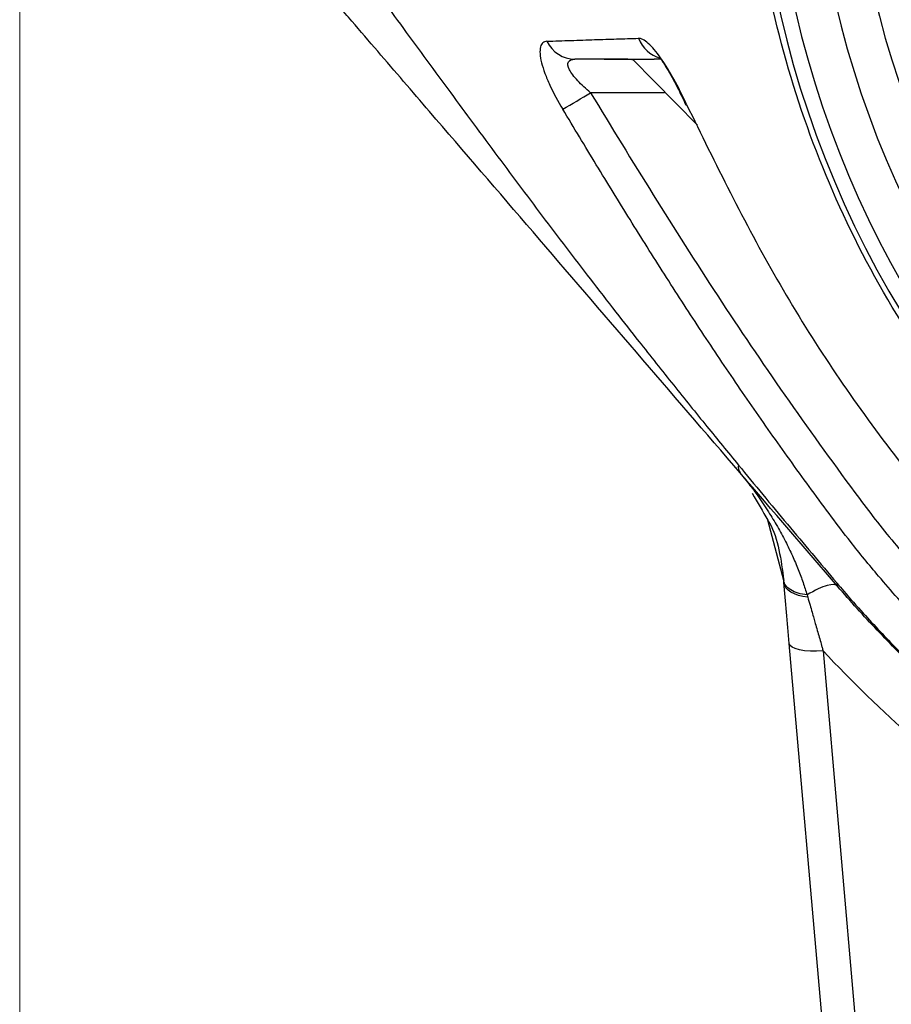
# Model space of a CAD drawing. Header units: millimetres. Extents: x 5 to 597, y 5 to 415.
# Tile 21 of 136: x 242 to 247, y 306 to 312. Entities that reach past the tile are written whole.
import ezdxf

# ---------------------------------------------------------------- set-up
doc = ezdxf.new("R2010")
doc.units = ezdxf.units.MM
doc.styles.add('SLDTEXTSTYLE0', font='ARIAL.TTF', dxfattribs={"width": 0.948})
doc.dimstyles.new('SLDDIMSTYLE5', dxfattribs={"dimtxt": 2.5, "dimasz": 2.5, "dimexe": 0, "dimexo": 0.0625, "dimtad": 1, "dimdec": 0, "dimlfac": 5, "dimrnd": 1e-09, "dimzin": 12, "dimdsep": 46, "dimtxsty": 'SLDTEXTSTYLE0', "dimsah": 1, "dimcen": 0.09, "dimadec": 0, "dimazin": 3, "dimtfac": 1, "dimtdec": 0, "dimtofl": 0, "dimtmove": 0, "dimatfit": 3, "dimfxl": 1, "dimfrac": 2, "dimtolj": 1, "dimtzin": 12, "dimarcsym": 0})

# ---------------------------------------------------------------- blocks, each defined once
blk = doc.blocks.new('_D_6')
at = {"color": 7, "linetype": 'Continuous', "lineweight": 0}
for p, q in [((242.0878, 322.1208), (242.0878, 294.7191)), ((262.6454, 322.1208), (262.6454, 314.1311)), ((262.6454, 312.6071), (262.6454, 303.9311)), ((262.6454, 302.4071), (262.6454, 294.7191)), ((262.6454, 295.7191), (242.0878, 295.7191))]:
    blk.add_line(p, q, dxfattribs=at)
at = {"color": 7, "linetype": 'Continuous', "lineweight": 18}
for points in [[(242.0878, 295.7191), (244.5878, 295.4091), (244.5878, 296.0291)], [(262.6454, 295.7191), (260.1454, 296.0291), (260.1454, 295.4091)]]:
    blk.add_solid(points, dxfattribs=at)
at = {"color": 7, "linetype": 'Continuous', "lineweight": 18, "insert": (250.5211, 298.9418), "char_height": 2.5, "attachment_point": 1, "style": 'SLDTEXTSTYLE0'}
blk.add_mtext('103', dxfattribs=at)

msp = doc.modelspace()

# ---------------------------------------------------------------- linework, layer by layer
at = {"color": 7, "linetype": 'Continuous', "lineweight": 25}
for p, q in [((246.0741, 311.3811), (245.6929, 311.7694)), ((245.8809, 311.5725), (245.4464, 311.5725)), ((246.5823, 308.7033), (246.4892, 309.0572)), ((246.966, 304.319), (246.6148, 308.3331)), ((246.814, 308.2887), (247.1652, 304.2746))]:
    msp.add_line(p, q, dxfattribs=at)
at = {"color": 8, "linetype": 'Continuous', "lineweight": 25, "flags": 128}
msp.add_lwpolyline([(246.0109, 311.5032), (246.0061, 311.4995), (246.0069, 311.4991)], dxfattribs=at)
at = {"color": 7, "linetype": 'Continuous', "lineweight": 25, "flags": 128}
for points in [[(246.7234, 308.6046), (246.6951, 308.6087), (246.6688, 308.6151), (246.6452, 308.6236), (246.6248, 308.6342), (246.6081, 308.6464), (246.5955, 308.6601), (246.5872, 308.675), (246.5835, 308.6905)], [(246.814, 308.2887), (246.7758, 308.2868), (246.739, 308.2873), (246.705, 308.2901), (246.675, 308.2952), (246.6502, 308.3023), (246.6315, 308.3113), (246.6195, 308.3216), (246.6148, 308.3331)]]:
    msp.add_lwpolyline(points, dxfattribs=at)
at = {"color": 7, "linetype": 'Continuous', "lineweight": 25}
for centre, radius, start, end in [((252.3666, 313.3691), 5.9544, 180, 0), ((252.3666, 313.3691), 5.8637, 180, 0), ((252.3666, 313.3691), 5.6238, 180, 0), ((252.3666, 313.3691), 5.3914, 180, 0), ((245.3569, 311.956), 0.1869, 205.71282, 269.22658), ((242.4966, 316.3842), 5.6439, 299.57699, 301.51085), ((246.3756, 309.3719), 0.0613, 169.64293, 216.34716), ((246.9196, 308.6846), 0.0258, 171.13412, 216.71021)]:
    msp.add_arc(centre, radius, start, end, dxfattribs=at)
at = {"color": 8, "linetype": 'Continuous', "lineweight": 25}
msp.add_arc((245.9082, 311.962), 0.1936, 201.07399, 254.43819, dxfattribs=at)
msp.add_open_spline([(251.9877, 307.4339), (251.842, 307.4407), (251.4251, 307.4603), (250.7475, 307.612), (249.975, 307.8786), (249.2458, 308.2538), (248.5751, 308.7232), (247.9751, 309.2806), (247.4566, 309.9156), (247.0305, 310.6146), (246.7034, 311.3664), (246.4806, 312.1538), (246.3649, 312.9641), (246.36, 313.7832), (246.4665, 314.5945), (246.6903, 315.4168), (246.9735, 316.0731), (247.2177, 316.5105), (247.334, 316.6994), (247.3917, 316.7894), (247.4176, 316.8288), (247.429, 316.8462)], degree=3, knots=[0, 0, 0, 0, 0.034451, 0.098547, 0.163165, 0.227261, 0.291681, 0.356082, 0.420219, 0.484847, 0.548959, 0.613412, 0.677701, 0.741832, 0.806428, 0.870495, 0.942682, 0.974713, 0.988859, 0.995096, 1, 1, 1, 1], dxfattribs=at)
at = {"color": 7, "linetype": 'Continuous', "lineweight": 25}
for points, knots in [([(244.054, 312.3472), (244.0994, 312.2854), (244.1907, 312.1613), (244.3279, 311.974), (244.4666, 311.7848), (244.6039, 311.5977), (244.7428, 311.4089), (244.9275, 311.1592), (245.1614, 310.8463), (245.3991, 310.5342), (245.5891, 310.289), (245.7526, 310.0804), (245.9307, 309.8562), (246.1259, 309.6141), (246.2534, 309.4584), (246.3152, 309.3829)], [0, 0, 0, 0, 0.061509, 0.123623, 0.186416, 0.250014, 0.310267, 0.375019, 0.500025, 0.625018, 0.691152, 0.749999, 0.838385, 0.921638, 1, 1, 1, 1]), ([(246.3262, 309.3355), (246.1224, 309.5726), (245.9191, 309.8091), (245.513, 310.2816), (245.3102, 310.5175), (244.9046, 310.9894), (244.7017, 311.2253), (244.3971, 311.5798), (244.2955, 311.698), (244.1429, 311.8754), (244.0921, 311.9346), (244.0158, 312.0234), (243.9903, 312.053), (243.9394, 312.1122), (243.9141, 312.1417), (243.8898, 312.17)], [0, 0, 0, 0, 0.25, 0.25, 0.5, 0.5, 0.75, 0.75, 0.875, 0.875, 0.9375, 0.9375, 0.96875, 0.96875, 1, 1, 1, 1]), ([(245.1885, 311.8749), (245.1793, 311.8745), (245.1715, 311.8717), (245.1589, 311.8608), (245.1541, 311.8525), (245.1485, 311.8309), (245.1476, 311.8175), (245.1498, 311.7858), (245.1528, 311.7681), (245.1626, 311.7292), (245.1695, 311.7077), (245.1859, 311.6636), (245.1956, 311.6408), (245.2284, 311.5703), (245.2542, 311.5226), (245.2824, 311.4757)], [0, 0, 0, 0, 0.125, 0.125, 0.25, 0.25, 0.375, 0.375, 0.5, 0.5, 0.625, 0.625, 0.75, 0.75, 1, 1, 1, 1]), ([(245.1885, 311.8749), (245.2122, 311.8757), (245.26, 311.8774), (245.3305, 311.8799), (245.4008, 311.8823), (245.4913, 311.8854), (245.6018, 311.889), (245.685, 311.8913), (245.7275, 311.8924)], [0, 0, 0, 0, 0.121879, 0.245881, 0.371942, 0.500006, 0.744656, 1, 1, 1, 1]), ([(246.0109, 311.5032), (245.9869, 311.5555), (245.9615, 311.606), (245.9227, 311.6756), (245.9096, 311.6981), (245.8836, 311.7399), (245.8708, 311.7593), (245.8454, 311.795), (245.8328, 311.8114), (245.8086, 311.8398), (245.7969, 311.852), (245.7634, 311.882), (245.7434, 311.8928), (245.7275, 311.8924)], [0, 0, 0, 0, 0.25, 0.25, 0.375, 0.375, 0.5, 0.5, 0.625, 0.625, 0.75, 0.75, 1, 1, 1, 1]), ([(245.4464, 311.5725), (245.4182, 311.5959), (245.3922, 311.6196), (245.3594, 311.6546), (245.3498, 311.6659), (245.3333, 311.6877), (245.3265, 311.6983), (245.3121, 311.7271), (245.3101, 311.743), (245.322, 311.7639), (245.3356, 311.7691), (245.3544, 311.7691)], [0, 0, 0, 0, 0.25, 0.25, 0.375, 0.375, 0.5, 0.5, 0.75, 0.75, 1, 1, 1, 1]), ([(245.6553, 311.7691), (245.6291, 311.7691), (245.6067, 311.7691), (245.5697, 311.7691), (245.5551, 311.7691), (245.5346, 311.7691), (245.5285, 311.7691), (245.525, 311.7691), (245.5276, 311.7691), (245.5344, 311.7691)], [0, 0, 0, 0, 0.25, 0.25, 0.5, 0.5, 0.75, 0.75, 1, 1, 1, 1]), ([(245.5344, 311.7691), (245.5344, 311.7691), (245.5342, 311.7691), (245.5346, 311.7691), (245.5353, 311.7693), (245.538, 311.7697), (245.5435, 311.7701), (245.5492, 311.7701), (245.5521, 311.7702)], [0, 0, 0, 0, 0.033111, 0.125436, 0.250533, 0.500037, 0.750527, 1, 1, 1, 1]), ([(245.5521, 311.7702), (245.5732, 311.7702), (245.6158, 311.7702), (245.6819, 311.7698), (245.7386, 311.7694), (245.7791, 311.7691), (245.7995, 311.7691), (245.8097, 311.7691), (245.8156, 311.7691), (245.8185, 311.7691), (245.82, 311.7691)], [0, 0, 0, 0, 0.248532, 0.5, 0.749995, 0.874996, 0.937498, 0.968749, 0.984375, 1, 1, 1, 1]), ([(245.6961, 311.766), (245.6889, 311.7669), (245.675, 311.7686), (245.6617, 311.7689), (245.6553, 311.7691)], [0, 0, 0, 0, 0.511699, 1, 1, 1, 1]), ([(245.8617, 311.7691), (245.8603, 311.7691), (245.8466, 311.7691), (245.8326, 311.7691), (245.82, 311.7691)], [0, 0, 0, 0, 0.1003224, 1, 1, 1, 1]), ([(245.8601, 311.7734), (245.8601, 311.7734), (245.858, 311.7732), (245.8629, 311.7661), (245.8739, 311.7481), (245.8958, 311.7139), (245.926, 311.6618), (245.9646, 311.5896), (245.9922, 311.5304), (246.0068, 311.4991)], [0, 0, 0, 0, 0.000274, 0.110832, 0.241352, 0.394895, 0.571626, 0.773344, 1, 1, 1, 1]), ([(245.4464, 311.5725), (245.69, 311.1703), (245.9366, 310.77), (246.4517, 309.9841), (246.7204, 309.5986), (247.0708, 309.1265), (247.1428, 309.033), (247.2917, 308.8512), (247.3682, 308.7627), (247.6036, 308.504), (247.7685, 308.341), (248.2869, 307.8792), (248.6636, 307.6076), (249.074, 307.3752)], [0, 0, 0, 0, 0.25, 0.25, 0.5, 0.5, 0.5625, 0.5625, 0.625, 0.625, 0.75, 0.75, 1, 1, 1, 1]), ([(246.0109, 311.5032), (246.1808, 311.1562), (246.5221, 310.459), (247.1696, 309.4864), (247.7346, 308.8273), (248.115, 308.5569), (248.1743, 308.5147)], [0, 0, 0, 0, 0.310808, 0.62442, 0.941408, 1, 1, 1, 1]), ([(248.9767, 307.2064), (248.9439, 307.2252), (248.8782, 307.2628), (248.7809, 307.3213), (248.6846, 307.3812), (248.5894, 307.4429), (248.4952, 307.5061), (248.402, 307.5709), (248.31, 307.6372), (248.219, 307.7052), (248.1292, 307.7747), (247.9401, 307.926), (247.6809, 308.1534), (247.3837, 308.4514), (247.1561, 308.7068), (246.9899, 308.9103), (246.8601, 309.0809), (246.7465, 309.2355), (246.6317, 309.3939), (246.519, 309.5521), (246.4083, 309.7103), (246.2994, 309.8687), (246.1923, 310.0272), (246.0868, 310.186), (245.9828, 310.3452), (245.8802, 310.5049), (245.7787, 310.665), (245.6782, 310.8257), (245.5786, 310.9871), (245.4795, 311.1492), (245.3808, 311.3121), (245.3152, 311.4211), (245.2824, 311.4757)], [0, 0, 0, 0, 0.019858, 0.039706, 0.059549, 0.079389, 0.099229, 0.119071, 0.138919, 0.158775, 0.178642, 0.198524, 0.285829, 0.359395, 0.419232, 0.465237, 0.497243, 0.531716, 0.565924, 0.599897, 0.633668, 0.667266, 0.700724, 0.734069, 0.767329, 0.800526, 0.833685, 0.866834, 0.900003, 0.933223, 0.966541, 1, 1, 1, 1]), ([(246.2981, 309.3682), (246.3123, 309.3514), (246.3389, 309.3199), (246.3744, 309.2748), (246.4039, 309.2359), (246.4435, 309.1812), (246.4908, 309.111), (246.5451, 309.0214), (246.5919, 308.9353), (246.6327, 308.8507), (246.6672, 308.7698), (246.6961, 308.6931), (246.7119, 308.6423), (246.7194, 308.6181)], [0, 0, 0, 0, 0.077762, 0.145351, 0.20277, 0.250016, 0.383223, 0.500317, 0.61591, 0.723647, 0.823554, 0.915659, 1, 1, 1, 1]), ([(246.3152, 309.3829), (246.3632, 309.3246), (246.459, 309.2083), (246.6036, 309.0346), (246.7485, 308.8614), (246.8456, 308.7462), (246.8941, 308.6886)], [0, 0, 0, 0, 0.250864, 0.500799, 0.750343, 1, 1, 1, 1]), ([(246.3973, 309.216), (246.4278, 309.1629), (246.4612, 309.1047), (246.5495, 308.9552), (246.5663, 308.8259), (246.5823, 308.7033)], [0, 0, 0, 0, 0.351729, 0.38549, 1, 1, 1, 1]), ([(246.7194, 308.6181), (246.7016, 308.6199), (246.6837, 308.6232), (246.6507, 308.6331), (246.6356, 308.6397), (246.6106, 308.6552), (246.6007, 308.6642), (246.587, 308.6834), (246.5833, 308.6934), (246.5823, 308.7033)], [0, 0, 0, 0, 0.25, 0.25, 0.5, 0.5, 0.75, 0.75, 1, 1, 1, 1]), ([(246.8989, 308.6692), (246.8898, 308.6798), (246.8697, 308.6825), (246.8073, 308.6655), (246.7652, 308.6457), (246.7194, 308.6181)], [0, 0, 0, 0, 0.5, 0.5, 1, 1, 1, 1]), ([(246.8966, 308.6856), (246.9094, 308.6707), (246.9598, 308.6114), (247.0751, 308.4811), (247.2417, 308.3043), (247.4336, 308.116), (247.5931, 307.9705), (247.7218, 307.8593), (247.821, 307.7766), (247.9217, 307.6957), (248.0435, 307.6016), (248.2174, 307.473), (248.3613, 307.3769), (248.4489, 307.3183)], [0, 0, 0, 0, 0.028337, 0.112449, 0.251315, 0.379465, 0.50086, 0.563228, 0.625402, 0.687638, 0.749994, 0.847809, 1, 1, 1, 1]), ([(248.466, 307.3053), (248.4412, 307.3213), (248.368, 307.3688), (248.2559, 307.445), (248.1379, 307.5288), (247.9983, 307.632), (247.8311, 307.7623), (247.6343, 307.9274), (247.4412, 308.1014), (247.2751, 308.2624), (247.1318, 308.4102), (247.0134, 308.5379), (246.9371, 308.6254), (246.8989, 308.6692)], [0, 0, 0, 0, 0.042458, 0.125573, 0.19516, 0.250653, 0.375406, 0.499999, 0.620175, 0.749341, 0.832873, 0.916426, 1, 1, 1, 1]), ([(246.7234, 308.6046), (246.7279, 308.5892), (246.7363, 308.5603), (246.7482, 308.5188), (246.7587, 308.4825), (246.7727, 308.4337), (246.7871, 308.3833), (246.8005, 308.3362), (246.8073, 308.3125), (246.8111, 308.2989), (246.8131, 308.2921), (246.8141, 308.2887)], [0, 0, 0, 0, 0.151191, 0.284927, 0.401203, 0.500028, 0.749791, 0.874828, 0.93741, 0.968721, 1, 1, 1, 1])]:
    msp.add_open_spline(points, degree=3, knots=knots, dxfattribs=at)
for points in [[(245.5344, 311.7691), (245.476, 311.7691), (245.4159, 311.7691), (245.3544, 311.7691)], [(246.8989, 308.6692), (246.7077, 308.8916), (246.5168, 309.1137), (246.3262, 309.3355)], [(246.5835, 308.6905), (246.5831, 308.6948), (246.5827, 308.6991), (246.5823, 308.7033)], [(246.6148, 308.3331), (246.6038, 308.4586), (246.5934, 308.5778), (246.5835, 308.6905)], [(246.8941, 308.6886), (246.8949, 308.6876), (246.8958, 308.6866), (246.8966, 308.6856)], [(246.7194, 308.6181), (246.7208, 308.6136), (246.7221, 308.6091), (246.7234, 308.6046)], [(247.9262, 307.3124), (247.5256, 307.6003), (247.1513, 307.9288), (246.814, 308.2887)]]:
    msp.add_open_spline(points, degree=3, dxfattribs=at)

# ---------------------------------------------------------------- dimensions: what is measured, and where the dimension line sits
at = {"color": 7, "linetype": 'Continuous', "lineweight": 18}
dim = msp.add_linear_dim(base=(242.0878, 295.7191), p1=(262.6454, 323.1208), p2=(242.0878, 323.1208), dimstyle='SLDDIMSTYLE5', dxfattribs=at)
dim.commit()
dim.dimension.update_dxf_attribs({"geometry": '_D_6', "text_midpoint": (253.3857, 295.7191), "dimtype": 160})

doc.saveas('drawing.dxf')
